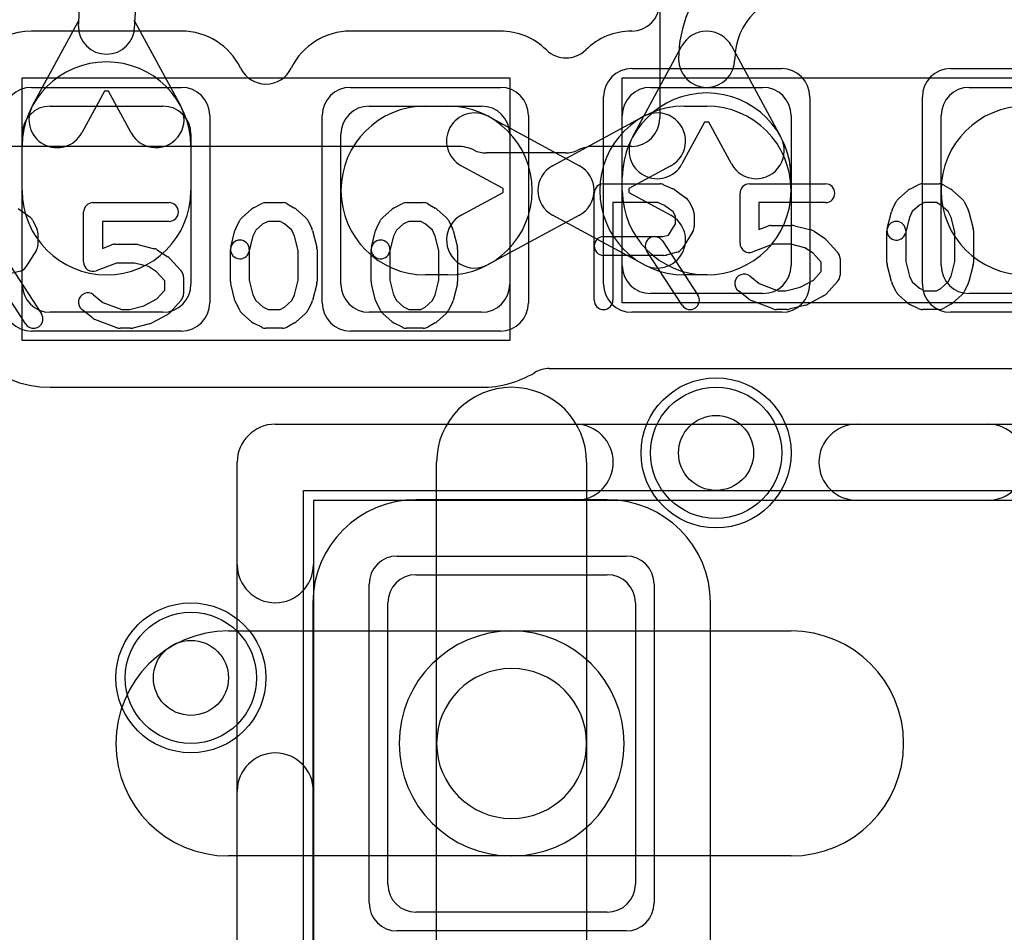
# Model space of a CAD drawing. Extents: x 0 to 23.1, y -0.5 to 20.
# Tile 21 of 27: x 16.9 to 19.6, y 2.9 to 5.4. Entities that reach past the tile are written whole.
import ezdxf

# ---------------------------------------------------------------- set-up
doc = ezdxf.new("R2010")
doc.units = 0
for name, color, linetype in [('Hole', 1, 'CONTINUOUS'), ('L1', 3, 'CONTINUOUS'), ('L2', 3, 'CONTINUOUS'), ('L3', 3, 'CONTINUOUS'), ('L4', 3, 'CONTINUOUS'), ('MetalMask-A', 176, 'CONTINUOUS'), ('PartsArea-A', 111, 'CONTINUOUS'), ('PartsSilk-A', 221, 'CONTINUOUS'), ('Resist-A', 2, 'CONTINUOUS'), ('Resist-B', 2, 'CONTINUOUS'), ('Silk-A', 140, 'CONTINUOUS')]:
    doc.layers.add(name, color=color, linetype=linetype)

msp = doc.modelspace()

# ---------------------------------------------------------------- linework, layer by layer
at = {"layer": 'Hole'}
for centre in [(18.8, 4.2), (17.4, 3.6)]:
    msp.add_circle(centre, 0.1, dxfattribs=at)
at = {"layer": 'L1'}
for p, q in [((16.97715, 5.125), (17.10199, 5.35553)), ((17.24801, 5.35553), (17.37285, 5.125)), ((17.1, 5.33837), (17.1, 5.34389)), ((17.25, 5.34389), (17.25, 5.33837)), ((18.57715, 5.04214), (18.70905, 5.28571)), ((18.84095, 5.28571), (18.97285, 5.04214)), ((18.625, 5.175), (18.925, 5.175)), ((19.475, 5.175), (19.775, 5.175)), ((17.16945, 5.16511), (17.10905, 5.05358)), ((17.18055, 5.16511), (17.16945, 5.16511)), ((17.24095, 5.05358), (17.18055, 5.16511)), ((17.025, 5.125), (17.325, 5.125)), ((17.875, 5.125), (18.175, 5.125)), ((18.025, 5.125), (18.085, 5.125)), ((18.715, 5.125), (18.775, 5.125)), ((18.19214, 5.09785), (18.43571, 4.96595)), ((18.36429, 4.96595), (18.60786, 5.09785)), ((18.55, 4.7), (18.55, 5.1)), ((19, 5.1), (19, 4.7)), ((19.4, 4.7), (19.4, 5.1)), ((18.76945, 5.08225), (18.70905, 4.97072)), ((18.78055, 5.08225), (18.76945, 5.08225)), ((18.84095, 4.97072), (18.78055, 5.08225)), ((16.95, 4.65), (16.95, 5.05)), ((17.4, 5.05), (17.4, 4.65)), ((17.8, 4.65), (17.8, 5.05)), ((18.25, 5.05), (18.25, 4.65)), ((16.95, 4.9), (16.95, 5.01786)), ((17.4, 5.01786), (17.4, 4.9)), ((18.23225, 4.90555), (18.12072, 4.96595)), ((18.67928, 4.96595), (18.56775, 4.90555)), ((18.55, 4.9), (18.55, 4.935)), ((19, 4.935), (19, 4.9)), ((18.12072, 4.83405), (18.23225, 4.89445)), ((18.23225, 4.89445), (18.23225, 4.90555)), ((18.56775, 4.90555), (18.56775, 4.89445)), ((18.56775, 4.89445), (18.67928, 4.83405)), ((18.43571, 4.83405), (18.19214, 4.70215)), ((18.60786, 4.70215), (18.36429, 4.83405)), ((18.085, 4.675), (18.025, 4.675)), ((18.775, 4.675), (18.715, 4.675)), ((18.925, 4.625), (18.625, 4.625)), ((19.775, 4.625), (19.475, 4.625)), ((17.325, 4.575), (17.025, 4.575)), ((18.175, 4.575), (17.875, 4.575)), ((18.35528, 4.42496), (20.82573, 4.42496)), ((17.025, 4.37496), (18.175, 4.37496)), ((18.055, 3.425), (18.055, 4.175)), ((18.455, 4.175), (18.455, 3.425)), ((18.51, 4.07504), (18, 4.07504)), ((18, 3.875), (18.51, 3.875)), ((17.72496, 3.8), (17.72496, 1.87529)), ((17.925, 3.05), (17.925, 3.8)), ((18.585, 3.8), (18.585, 3.05)), ((18.78504, 1.70001), (18.78504, 3.8)), ((17.5, 3.725), (18.255, 3.725)), ((18.255, 3.725), (19, 3.725)), ((18.055, 2.1), (18.055, 3.425)), ((18.455, 3.425), (18.455, 2.1)), ((18.255, 3.125), (17.5, 3.125)), ((19, 3.125), (18.255, 3.125)), ((18.51, 2.975), (18, 2.975))]:
    msp.add_line(p, q, dxfattribs=at)
for centre in [(18.8, 4.2), (17.4, 3.6)]:
    msp.add_circle(centre, 0.2, dxfattribs=at)
for centre, radius, start, end in [((18.14996, 4.95004), 1.4, 90, 168.73734), ((17.54002, 5.34389), 0.44002, 119.9999, 180), ((17.54002, 5.34389), 0.29002, 120.00046, 180), ((19.025, 5.25), 0.325, 90, 180), ((19.025, 5.25), 0.175, 90, 180), ((17.175, 5.33837), 0.075, 180, 0), ((18.775, 5.25), 0.075, 28.43425, 151.56575), ((18.775, 5.25), 0.075, 180, 0), ((17.175, 5.01786), 0.225, 0, 180), ((18.625, 5.1), 0.075, 90, 180), ((18.925, 5.1), 0.075, 0, 90), ((19.475, 5.1), 0.075, 90, 180), ((18.775, 4.935), 0.225, 0, 180), ((17.025, 5.05), 0.075, 90, 180), ((17.0431, 5.08929), 0.075, 151.56575, -28.43679), ((17.3069, 5.08929), 0.075, -151.56575, 28.43679), ((17.325, 5.05), 0.075, 0, 90), ((18.025, 4.9), 0.225, 90, -90), ((17.875, 5.05), 0.075, 90, 180), ((18.085, 4.9), 0.225, -90, 90), ((18.175, 5.05), 0.075, 0, 90), ((18.715, 4.9), 0.225, 90, -90), ((18.775, 4.9), 0.225, -90, 90), ((19.625, 4.9), 0.225, 90, -90), ((18.15643, 5.0319), 0.075, 61.56575, -118.43679), ((18.64357, 5.0319), 0.075, -61.56575, 118.43679), ((18.6431, 5.00643), 0.075, 151.56575, -28.43679), ((18.9069, 5.00643), 0.075, -151.56575, 28.43679), ((18.4, 4.9), 0.075, 118.43425, -118.43425), ((18.4, 4.9), 0.075, -61.56575, 61.56575), ((17.175, 4.9), 0.225, 180, 0), ((18.775, 4.9), 0.225, 180, 0), ((18.15643, 4.7681), 0.075, 118.43425, -61.56321), ((18.64357, 4.7681), 0.075, -118.43425, 61.56321), ((18.625, 4.7), 0.075, 180, -90), ((18.925, 4.7), 0.075, -90, 0), ((19.475, 4.7), 0.075, 180, -90), ((17.025, 4.65), 0.27504, 180, -90), ((17.025, 4.65), 0.075, 180, -90), ((17.325, 4.65), 0.075, -90, 0), ((17.875, 4.65), 0.075, 180, -90), ((18.175, 4.65), 0.075, -90, 0), ((18.175, 4.65), 0.27504, -90, -58.99694), ((18.35528, 4.34999), 0.07497, 90, 120.99915), ((18.255, 4.175), 0.2, 0, 180), ((18, 3.8), 0.27504, 90, 180), ((18.51, 3.8), 0.27504, 0, 90), ((18, 3.8), 0.075, 90, 180), ((18.51, 3.8), 0.075, 0, 90), ((17.5, 3.425), 0.3, 90, -90), ((18.255, 3.425), 0.3, 90, -90), ((18.255, 3.425), 0.3, -90, 90), ((19, 3.425), 0.3, -90, 90), ((18.255, 3.425), 0.2, 0, 180), ((18.255, 3.425), 0.2, 180, 0), ((18, 3.05), 0.075, 180, -90), ((18.51, 3.05), 0.075, -90, 0)]:
    msp.add_arc(centre, radius, start, end, dxfattribs=at)
at = {"layer": 'L2'}
for centre in [(18.8, 4.2), (17.4, 3.6)]:
    msp.add_circle(centre, 0.2, dxfattribs=at)
at = {"layer": 'L3'}
for centre in [(18.8, 4.2), (17.4, 3.6)]:
    msp.add_circle(centre, 0.2, dxfattribs=at)
at = {"layer": 'L4'}
for centre in [(18.8, 4.2), (17.4, 3.6)]:
    msp.add_circle(centre, 0.2, dxfattribs=at)
at = {"layer": 'MetalMask-A'}
for p, q in [((18.625, 5.175), (18.925, 5.175)), ((19.475, 5.175), (19.775, 5.175)), ((17.025, 5.125), (17.325, 5.125)), ((17.875, 5.125), (18.175, 5.125)), ((18.55, 4.7), (18.55, 5.1)), ((19, 5.1), (19, 4.7)), ((19.4, 4.7), (19.4, 5.1)), ((16.95, 4.65), (16.95, 5.05)), ((17.4, 5.05), (17.4, 4.65)), ((17.8, 4.65), (17.8, 5.05)), ((18.25, 5.05), (18.25, 4.65)), ((18.925, 4.625), (18.625, 4.625)), ((19.775, 4.625), (19.475, 4.625)), ((17.325, 4.575), (17.025, 4.575)), ((18.175, 4.575), (17.875, 4.575)), ((18, 3.875), (18.51, 3.875)), ((17.925, 3.05), (17.925, 3.8)), ((18.585, 3.8), (18.585, 3.05)), ((18.51, 2.975), (18, 2.975))]:
    msp.add_line(p, q, dxfattribs=at)
for centre, start, end in [((18.625, 5.1), 90, 180), ((18.925, 5.1), 0, 90), ((19.475, 5.1), 90, 180), ((17.025, 5.05), 90, 180), ((17.325, 5.05), 0, 90), ((17.875, 5.05), 90, 180), ((18.175, 5.05), 0, 90), ((18.625, 4.7), 180, -90), ((18.925, 4.7), -90, 0), ((19.475, 4.7), 180, -90), ((17.025, 4.65), 180, -90), ((17.325, 4.65), -90, 0), ((17.875, 4.65), 180, -90), ((18.175, 4.65), -90, 0), ((18, 3.8), 90, 180), ((18.51, 3.8), 0, 90), ((18, 3.05), 180, -90), ((18.51, 3.05), -90, 0)]:
    msp.add_arc(centre, 0.075, start, end, dxfattribs=at)
at = {"layer": 'PartsArea-A'}
for p, q in [((16.95, 4.5), (16.95, 5.2)), ((16.95, 5.2), (18.25, 5.2)), ((18.25, 5.2), (18.25, 4.5)), ((18.55, 4.6), (18.55, 5.2)), ((18.55, 5.2), (19.85, 5.2)), ((19.85, 4.6), (18.55, 4.6)), ((18.25, 4.5), (16.95, 4.5)), ((17.7, 1.4), (17.7, 4.1)), ((17.7, 4.1), (21, 4.1))]:
    msp.add_line(p, q, dxfattribs=at)
at = {"layer": 'PartsSilk-A'}
for p, q in [((18.65, 5.925), (18.65, 5.09259)), ((18.11111, 5.01759), (16.725, 5.01759)), ((18.575, 5.01759), (18.475, 5.01759)), ((18.39853, 5), (18.18758, 5)), ((18.5, 4.91759), (18.65, 4.91759)), ((18.66015, 4.91544), (18.68515, 4.90433)), ((18.88889, 4.91759), (19.09167, 4.91759)), ((19.3166, 4.90384), (19.33882, 4.91495)), ((19.35, 4.91759), (19.39444, 4.91759)), ((19.40684, 4.9143), (19.42629, 4.90319)), ((18.475, 4.60741), (18.475, 4.89259)), ((18.6897, 4.9017), (18.72026, 4.87948)), ((18.86389, 4.75926), (18.86389, 4.89259)), ((19.28617, 4.87795), (19.31117, 4.90017)), ((19.4305, 4.90017), (19.4555, 4.87795)), ((17.13889, 4.86759), (17.34167, 4.86759)), ((17.5666, 4.85384), (17.58882, 4.86495)), ((17.6, 4.86759), (17.64444, 4.86759)), ((17.65684, 4.8643), (17.67629, 4.85319)), ((17.9416, 4.85384), (17.96382, 4.86495)), ((17.975, 4.86759), (18.01944, 4.86759)), ((18.03184, 4.8643), (18.05129, 4.85319)), ((18.6447, 4.86759), (18.525, 4.86759)), ((18.525, 4.86759), (18.525, 4.60741)), ((18.66243, 4.85971), (18.6447, 4.86759)), ((18.68593, 4.84263), (18.66243, 4.85971)), ((18.72792, 4.87044), (18.73903, 4.84822)), ((19.09167, 4.86759), (18.91389, 4.86759)), ((18.91389, 4.86759), (18.91389, 4.79554)), ((19.26931, 4.84822), (19.28042, 4.87044)), ((19.34192, 4.8606), (19.32299, 4.84377)), ((19.3559, 4.86759), (19.34192, 4.8606)), ((19.3878, 4.86759), (19.3559, 4.86759)), ((19.39923, 4.86106), (19.3878, 4.86759)), ((19.41868, 4.84377), (19.39923, 4.86106)), ((19.46125, 4.87044), (19.47236, 4.84822)), ((16.9397, 4.8517), (16.97026, 4.82948)), ((17.11389, 4.70926), (17.11389, 4.84259)), ((17.53617, 4.82795), (17.56117, 4.85017)), ((17.6805, 4.85017), (17.7055, 4.82795)), ((17.91117, 4.82795), (17.93617, 4.85017)), ((18.0555, 4.85017), (18.0805, 4.82795)), ((18.69167, 4.83114), (18.68593, 4.84263)), ((18.69167, 4.81087), (18.69167, 4.83114)), ((18.74167, 4.83704), (18.74167, 4.8037)), ((19.25631, 4.79865), (19.26742, 4.8431)), ((19.32299, 4.84377), (19.31526, 4.82831)), ((19.42641, 4.82831), (19.41868, 4.84377)), ((19.47425, 4.8431), (19.48536, 4.79865)), ((16.97792, 4.82044), (16.98903, 4.79822)), ((17.34167, 4.81759), (17.16389, 4.81759)), ((17.16389, 4.81759), (17.16389, 4.74554)), ((17.51931, 4.79822), (17.53042, 4.82044)), ((17.59192, 4.8106), (17.57299, 4.79377)), ((17.6059, 4.81759), (17.59192, 4.8106)), ((17.6378, 4.81759), (17.6059, 4.81759)), ((17.64923, 4.81106), (17.6378, 4.81759)), ((17.66868, 4.79377), (17.64923, 4.81106)), ((17.71125, 4.82044), (17.72236, 4.79822)), ((17.89431, 4.79822), (17.90542, 4.82044)), ((17.96692, 4.8106), (17.94799, 4.79377)), ((17.9809, 4.81759), (17.96692, 4.8106)), ((18.0128, 4.81759), (17.9809, 4.81759)), ((18.02423, 4.81106), (18.0128, 4.81759)), ((18.04368, 4.79377), (18.02423, 4.81106)), ((18.08625, 4.82044), (18.09736, 4.79822)), ((18.67292, 4.78087), (18.69167, 4.81087)), ((18.91389, 4.79554), (18.93832, 4.80484)), ((18.94722, 4.80648), (19.00278, 4.80648)), ((19.00884, 4.80573), (19.05328, 4.79462)), ((19.31526, 4.82831), (19.30481, 4.78653)), ((19.43611, 4.78951), (19.42641, 4.82831)), ((16.99167, 4.78704), (16.99167, 4.7537)), ((17.50631, 4.74865), (17.51742, 4.7931)), ((17.56526, 4.77831), (17.55481, 4.73653)), ((17.57299, 4.79377), (17.56526, 4.77831)), ((17.67641, 4.77831), (17.66868, 4.79377)), ((17.68611, 4.73951), (17.67641, 4.77831)), ((17.72425, 4.7931), (17.73536, 4.74865)), ((17.88131, 4.74865), (17.89242, 4.7931)), ((17.94026, 4.77831), (17.92981, 4.73653)), ((17.94799, 4.79377), (17.94026, 4.77831)), ((18.05141, 4.77831), (18.04368, 4.79377)), ((18.06111, 4.73951), (18.05141, 4.77831)), ((18.09925, 4.7931), (18.11036, 4.74865)), ((18.65783, 4.77685), (18.67292, 4.78087)), ((18.73787, 4.79045), (18.71009, 4.74601)), ((19.06109, 4.79117), (19.08887, 4.77265)), ((19.25556, 4.70741), (19.25556, 4.79259)), ((19.30556, 4.79259), (19.30556, 4.71049)), ((19.43611, 4.71049), (19.43611, 4.78951)), ((19.48611, 4.79259), (19.48611, 4.70741)), ((17.16389, 4.74554), (17.18832, 4.75484)), ((17.19722, 4.75648), (17.25278, 4.75648)), ((17.25884, 4.75573), (17.30328, 4.74462)), ((18.5, 4.77685), (18.65783, 4.77685)), ((18.65703, 4.76553), (18.75148, 4.62109)), ((18.95182, 4.75648), (18.89779, 4.7359)), ((18.9997, 4.75648), (18.95182, 4.75648)), ((19.03696, 4.74717), (18.9997, 4.75648)), ((19.09343, 4.76875), (19.12399, 4.73542)), ((16.98787, 4.74045), (16.96009, 4.69601)), ((17.31109, 4.74117), (17.33887, 4.72265)), ((17.50556, 4.65741), (17.50556, 4.74259)), ((17.55556, 4.74259), (17.55556, 4.66049)), ((17.68611, 4.66049), (17.68611, 4.73951)), ((17.73611, 4.74259), (17.73611, 4.65741)), ((17.88056, 4.65741), (17.88056, 4.74259)), ((17.93056, 4.74259), (17.93056, 4.66049)), ((18.06111, 4.66049), (18.06111, 4.73951)), ((18.11111, 4.74259), (18.11111, 4.65741)), ((18.66111, 4.72685), (18.5, 4.72685)), ((18.70964, 4.59373), (18.61519, 4.73817)), ((18.69533, 4.7351), (18.66755, 4.72769)), ((19.05862, 4.73273), (19.03696, 4.74717)), ((19.08056, 4.70879), (19.05862, 4.73273)), ((16.90703, 4.71553), (17.00148, 4.57109)), ((17.20182, 4.70648), (17.14779, 4.6859)), ((17.2497, 4.70648), (17.20182, 4.70648)), ((17.28696, 4.69717), (17.2497, 4.70648)), ((17.34343, 4.71875), (17.37399, 4.68542)), ((19.08056, 4.6838), (19.08056, 4.70879)), ((19.13056, 4.71852), (19.13056, 4.67407)), ((19.26742, 4.6569), (19.25631, 4.70135)), ((19.30556, 4.71049), (19.31526, 4.67169)), ((19.42641, 4.67169), (19.43611, 4.71049)), ((19.48536, 4.70135), (19.47425, 4.6569)), ((16.95964, 4.54373), (16.86519, 4.68817)), ((16.94533, 4.6851), (16.91755, 4.67769)), ((17.30862, 4.68273), (17.28696, 4.69717)), ((17.33056, 4.65879), (17.30862, 4.68273)), ((19.05946, 4.66079), (19.08056, 4.6838)), ((17.33056, 4.6338), (17.33056, 4.65879)), ((17.38056, 4.66852), (17.38056, 4.62407)), ((17.51742, 4.6069), (17.50631, 4.65135)), ((17.55556, 4.66049), (17.56526, 4.62169)), ((17.67641, 4.62169), (17.68611, 4.66049)), ((17.73536, 4.65135), (17.72425, 4.6069)), ((17.89242, 4.6069), (17.88131, 4.65135)), ((17.93056, 4.66049), (17.94026, 4.62169)), ((18.05141, 4.62169), (18.06111, 4.66049)), ((18.11036, 4.65135), (18.09925, 4.6069)), ((18.89062, 4.67137), (18.91534, 4.6516)), ((18.91534, 4.6516), (18.96571, 4.63241)), ((19.02428, 4.64203), (19.05946, 4.66079)), ((19.12399, 4.65717), (19.09343, 4.62384)), ((19.28042, 4.62956), (19.26931, 4.65178)), ((19.31526, 4.67169), (19.32299, 4.65623)), ((19.32299, 4.65623), (19.34192, 4.6394)), ((19.39923, 4.63894), (19.41868, 4.65623)), ((19.41868, 4.65623), (19.42641, 4.67169)), ((19.47236, 4.65178), (19.46125, 4.62956)), ((17.14062, 4.62137), (17.16534, 4.6016)), ((17.30946, 4.61079), (17.33056, 4.6338)), ((17.56526, 4.62169), (17.57299, 4.60623)), ((17.66868, 4.60623), (17.67641, 4.62169)), ((17.94026, 4.62169), (17.94799, 4.60623)), ((18.04368, 4.60623), (18.05141, 4.62169)), ((18.88716, 4.61011), (18.85938, 4.63233)), ((18.96571, 4.63241), (18.98581, 4.63241)), ((18.98581, 4.63241), (19.02428, 4.64203)), ((19.31117, 4.59983), (19.28617, 4.62205)), ((19.34192, 4.6394), (19.3559, 4.63241)), ((19.3559, 4.63241), (19.3878, 4.63241)), ((19.3878, 4.63241), (19.39923, 4.63894)), ((19.4555, 4.62205), (19.4305, 4.59983)), ((17.16534, 4.6016), (17.21571, 4.58241)), ((17.27428, 4.59203), (17.30946, 4.61079)), ((17.37399, 4.60717), (17.34343, 4.57384)), ((17.53042, 4.57956), (17.51931, 4.60178)), ((17.57299, 4.60623), (17.59192, 4.5894)), ((17.64923, 4.58894), (17.66868, 4.60623)), ((17.72236, 4.60178), (17.71125, 4.57956)), ((17.90542, 4.57956), (17.89431, 4.60178)), ((17.94799, 4.60623), (17.96692, 4.5894)), ((18.02423, 4.58894), (18.04368, 4.60623)), ((18.09736, 4.60178), (18.08625, 4.57956)), ((18.95221, 4.58405), (18.89388, 4.60627)), ((19.03939, 4.59427), (18.99495, 4.58316)), ((19.08676, 4.61868), (19.04509, 4.59646)), ((19.33882, 4.58505), (19.3166, 4.59616)), ((19.42629, 4.59681), (19.40684, 4.5857)), ((17.13716, 4.56011), (17.10938, 4.58233)), ((17.21571, 4.58241), (17.23581, 4.58241)), ((17.23581, 4.58241), (17.27428, 4.59203)), ((17.33676, 4.56868), (17.29509, 4.54646)), ((17.56117, 4.54983), (17.53617, 4.57205)), ((17.59192, 4.5894), (17.6059, 4.58241)), ((17.6059, 4.58241), (17.6378, 4.58241)), ((17.6378, 4.58241), (17.64923, 4.58894)), ((17.7055, 4.57205), (17.6805, 4.54983)), ((17.93617, 4.54983), (17.91117, 4.57205)), ((17.96692, 4.5894), (17.9809, 4.58241)), ((17.9809, 4.58241), (18.0128, 4.58241)), ((18.0128, 4.58241), (18.02423, 4.58894)), ((18.0805, 4.57205), (18.0555, 4.54983)), ((18.98889, 4.58241), (18.96111, 4.58241)), ((19.39444, 4.58241), (19.35, 4.58241)), ((17.20221, 4.53405), (17.14388, 4.55627)), ((17.28939, 4.54427), (17.24495, 4.53316)), ((17.58882, 4.53505), (17.5666, 4.54616)), ((17.67629, 4.54681), (17.65684, 4.5357)), ((17.96382, 4.53505), (17.9416, 4.54616)), ((18.05129, 4.54681), (18.03184, 4.5357)), ((17.23889, 4.53241), (17.21111, 4.53241)), ((17.64444, 4.53241), (17.6, 4.53241)), ((18.01944, 4.53241), (17.975, 4.53241)), ((17.625, 4.2766), (21.075, 4.2766)), ((17.5234, 1.325), (17.5234, 4.175)), ((21.075, 4.0734), (17.7266, 4.0734)), ((17.7266, 4.0734), (17.7266, 1.4266))]:
    msp.add_line(p, q, dxfattribs=at)
for centre, radius, start, end in [((18.575, 5.09259), 0.075, -90, 0), ((18.11111, 4.91759), 0.1, 64.08834, 90), ((18.475, 4.91759), 0.1, 90, 115.91166), ((18.18758, 5.075), 0.075, -115.90906, -90), ((18.39853, 5.075), 0.075, -90, -64.09094), ((18.5, 4.89259), 0.025, 90, 180), ((18.65, 4.89259), 0.025, 66.04914, 90), ((18.88889, 4.89259), 0.025, 90, 180), ((19.09167, 4.89259), 0.025, -90, 90), ((19.35, 4.89259), 0.025, 90, 116.56505), ((19.39444, 4.89259), 0.025, 60.26649, 90), ((18.675, 4.88148), 0.025, 53.98274, 66.03964), ((19.32778, 4.88148), 0.025, 116.56505, 131.62783), ((19.41389, 4.88148), 0.025, 48.37217, 60.26649), ((17.13889, 4.84259), 0.025, 90, 180), ((17.34167, 4.84259), 0.025, -90, 90), ((17.6, 4.84259), 0.025, 90, 116.56505), ((17.64444, 4.84259), 0.025, 60.26649, 90), ((17.975, 4.84259), 0.025, 90, 116.56505), ((18.01944, 4.84259), 0.025, 60.26649, 90), ((18.70556, 4.85926), 0.025, 26.56505, 53.97932), ((19.30278, 4.85926), 0.025, 131.62783, 153.43495), ((19.43889, 4.85926), 0.025, 26.56505, 48.37217), ((17.57778, 4.83148), 0.025, 116.56505, 131.62783), ((17.66389, 4.83148), 0.025, 48.37217, 60.26649), ((17.95278, 4.83148), 0.025, 116.56505, 131.62783), ((18.03889, 4.83148), 0.025, 48.37217, 60.26649), ((18.71667, 4.83704), 0.025, 0, 26.56505), ((19.29167, 4.83704), 0.025, 153.43495, 165.96932), ((19.45, 4.83704), 0.025, 14.03068, 26.56505), ((16.95556, 4.80926), 0.025, 26.56505, 53.97932), ((17.55278, 4.80926), 0.025, 131.62783, 153.43495), ((17.68889, 4.80926), 0.025, 26.56505, 48.37217), ((17.92778, 4.80926), 0.025, 131.62783, 153.43495), ((18.06389, 4.80926), 0.025, 26.56505, 48.37217), ((18.71667, 4.8037), 0.025, -32.00538, 0), ((18.94722, 4.78148), 0.025, 90, 110.85364), ((19.00278, 4.78148), 0.025, 75.96932, 90), ((19.28056, 4.79259), 0.025, 0, 180), ((16.96667, 4.78704), 0.025, 0, 26.56505), ((17.54167, 4.78704), 0.025, 153.43495, 165.96932), ((17.7, 4.78704), 0.025, 14.03068, 26.56505), ((17.91667, 4.78704), 0.025, 153.43495, 165.96932), ((18.075, 4.78704), 0.025, 14.03068, 26.56505), ((19.04722, 4.77037), 0.025, 56.30358, 75.96376), ((19.28056, 4.79259), 0.025, 165.96932, -14.03321), ((19.46111, 4.79259), 0.025, 0, 14.03068), ((16.96667, 4.7537), 0.025, -32.00538, 0), ((17.19722, 4.73148), 0.025, 90, 110.85364), ((17.25278, 4.73148), 0.025, 75.96932, 90), ((17.53056, 4.74259), 0.025, 0, 180), ((17.90556, 4.74259), 0.025, 0, 180), ((18.5, 4.75185), 0.025, 90, -90), ((18.63611, 4.75185), 0.025, 33.18146, -146.81914), ((18.88889, 4.75926), 0.025, 180, -69.1435), ((19.075, 4.75185), 0.025, 42.5203, 56.30993), ((17.29722, 4.72037), 0.025, 56.30358, 75.96376), ((17.53056, 4.74259), 0.025, 165.96932, -14.03321), ((17.71111, 4.74259), 0.025, 0, 14.03068), ((17.90556, 4.74259), 0.025, 165.96932, -14.03321), ((18.08611, 4.74259), 0.025, 0, 14.03068), ((18.66111, 4.75185), 0.025, -90, -75.06473), ((18.68889, 4.75926), 0.025, -75.07449, -32.01002), ((19.10556, 4.71852), 0.025, 0, 42.51745), ((17.13889, 4.70926), 0.025, 180, -69.1435), ((17.325, 4.70185), 0.025, 42.5203, 56.30993), ((19.28056, 4.70741), 0.025, 180, -165.96932), ((19.46111, 4.70741), 0.025, -14.03068, 0), ((16.93889, 4.70926), 0.025, -75.07449, -32.01002), ((17.35556, 4.66852), 0.025, 0, 42.51745), ((18.875, 4.65185), 0.025, 51.33303, -128.65478), ((19.10556, 4.67407), 0.025, -42.5203, 0), ((17.53056, 4.65741), 0.025, 180, -165.96932), ((17.71111, 4.65741), 0.025, -14.03068, 0), ((17.90556, 4.65741), 0.025, 180, -165.96932), ((18.08611, 4.65741), 0.025, -14.03068, 0), ((19.29167, 4.66296), 0.025, -165.96932, -153.43495), ((19.45, 4.66296), 0.025, -26.56505, -14.03068), ((17.125, 4.60185), 0.025, 51.33303, -128.65478), ((17.35556, 4.62407), 0.025, -42.5203, 0), ((18.73056, 4.60741), 0.025, -146.81854, 33.18086), ((19.075, 4.64074), 0.025, -61.9383, -42.51745), ((19.30278, 4.64074), 0.025, -153.43495, -131.62783), ((19.43889, 4.64074), 0.025, -48.37217, -26.56505), ((17.54167, 4.61296), 0.025, -165.96932, -153.43495), ((17.7, 4.61296), 0.025, -26.56505, -14.03068), ((17.91667, 4.61296), 0.025, -165.96932, -153.43495), ((18.075, 4.61296), 0.025, -26.56505, -14.03068), ((18.5, 4.60741), 0.025, 180, 0), ((18.90278, 4.62963), 0.025, -128.66697, -110.85364), ((19.03333, 4.61852), 0.025, -75.96932, -61.9318), ((19.32778, 4.61852), 0.025, -131.62783, -116.56505), ((19.41389, 4.61852), 0.025, -60.26649, -48.37217), ((16.98056, 4.55741), 0.025, -146.81854, 33.18086), ((17.325, 4.59074), 0.025, -61.9383, -42.51745), ((17.55278, 4.59074), 0.025, -153.43495, -131.62783), ((17.68889, 4.59074), 0.025, -48.37217, -26.56505), ((17.92778, 4.59074), 0.025, -153.43495, -131.62783), ((18.06389, 4.59074), 0.025, -48.37217, -26.56505), ((18.96111, 4.60741), 0.025, -110.8565, -90), ((18.98889, 4.60741), 0.025, -90, -75.96376), ((19.35, 4.60741), 0.025, -116.56505, -90), ((19.39444, 4.60741), 0.025, -90, -60.26649), ((17.15278, 4.57963), 0.025, -128.66697, -110.85364), ((17.28333, 4.56852), 0.025, -75.96932, -61.9318), ((17.57778, 4.56852), 0.025, -131.62783, -116.56505), ((17.66389, 4.56852), 0.025, -60.26649, -48.37217), ((17.95278, 4.56852), 0.025, -131.62783, -116.56505), ((18.03889, 4.56852), 0.025, -60.26649, -48.37217), ((17.21111, 4.55741), 0.025, -110.8565, -90), ((17.23889, 4.55741), 0.025, -90, -75.96376), ((17.6, 4.55741), 0.025, -116.56505, -90), ((17.64444, 4.55741), 0.025, -90, -60.26649), ((17.975, 4.55741), 0.025, -116.56505, -90), ((18.01944, 4.55741), 0.025, -90, -60.26649), ((17.625, 4.175), 0.1016, 90, 180)]:
    msp.add_arc(centre, radius, start, end, dxfattribs=at)
at = {"layer": 'Resist-A'}
for p, q in [((18.575, 5.225), (18.975, 5.225)), ((19.425, 5.225), (19.825, 5.225)), ((16.975, 5.175), (17.375, 5.175)), ((17.825, 5.175), (18.225, 5.175)), ((18.5, 4.65), (18.5, 5.15)), ((19.05, 5.15), (19.05, 4.65)), ((19.35, 4.65), (19.35, 5.15)), ((17.45, 5.1), (17.45, 4.6)), ((17.75, 4.6), (17.75, 5.1)), ((18.3, 5.1), (18.3, 4.6)), ((18.975, 4.575), (18.575, 4.575)), ((19.825, 4.575), (19.425, 4.575)), ((17.375, 4.525), (16.975, 4.525)), ((18.225, 4.525), (17.825, 4.525)), ((17.95, 3.925), (18.56, 3.925)), ((17.875, 3), (17.875, 3.85)), ((18.635, 3.85), (18.635, 3)), ((18.56, 2.925), (17.95, 2.925))]:
    msp.add_line(p, q, dxfattribs=at)
for centre in [(18.8, 4.2), (17.4, 3.6)]:
    msp.add_circle(centre, 0.175, dxfattribs=at)
for centre, start, end in [((18.575, 5.15), 90, 180), ((18.975, 5.15), 0, 90), ((19.425, 5.15), 90, 180), ((16.975, 5.1), 90, 180), ((17.375, 5.1), 0, 90), ((17.825, 5.1), 90, 180), ((18.225, 5.1), 0, 90), ((18.575, 4.65), 180, -90), ((18.975, 4.65), -90, 0), ((19.425, 4.65), 180, -90), ((16.975, 4.6), 180, -90), ((17.375, 4.6), -90, 0), ((17.825, 4.6), 180, -90), ((18.225, 4.6), -90, 0), ((17.95, 3.85), 90, 180), ((18.56, 3.85), 0, 90), ((17.95, 3), 180, -90), ((18.56, 3), -90, 0)]:
    msp.add_arc(centre, 0.075, start, end, dxfattribs=at)
at = {"layer": 'Resist-B'}
for centre in [(18.8, 4.2), (17.4, 3.6)]:
    msp.add_circle(centre, 0.175, dxfattribs=at)
at = {"layer": 'Silk-A'}
for p, q in [((17.375, 5.325), (16.975, 5.325)), ((18.225, 5.325), (17.825, 5.325)), ((17.625, 4.2766), (18.42423, 4.2766)), ((19.17577, 4.2766), (19.52423, 4.2766)), ((17.5234, 3.902), (17.5234, 4.175)), ((18.42423, 4.0734), (17.7266, 4.0734)), ((17.7266, 4.0734), (17.7266, 3.902)), ((19.52423, 4.0734), (19.17577, 4.0734)), ((17.5234, 2.602), (17.5234, 3.298)), ((17.7266, 3.298), (17.7266, 2.602))]:
    msp.add_line(p, q, dxfattribs=at)
for centre, radius, start, end in [((18.575, 5.4), 0.075, -90, 0), ((16.975, 5.15), 0.175, 90, 180), ((17.375, 5.15), 0.175, 25.84172, 90), ((17.825, 5.15), 0.175, 90, 154.15828), ((18.225, 5.15), 0.175, 45.57414, 90), ((18.575, 5.15), 0.175, 90, 134.42586), ((18.4, 5.32854), 0.075, -134.42738, -45.57261), ((17.6, 5.25897), 0.075, -154.15927, -25.84073), ((17.625, 4.175), 0.1016, 90, 180), ((18.42423, 4.175), 0.1016, -90, 90), ((19.17577, 4.175), 0.1016, 90, -90), ((19.52423, 4.175), 0.1016, -90, 90), ((17.625, 3.902), 0.1016, 180, 0), ((17.625, 3.298), 0.1016, 0, 180)]:
    msp.add_arc(centre, radius, start, end, dxfattribs=at)

doc.saveas('drawing.dxf')
